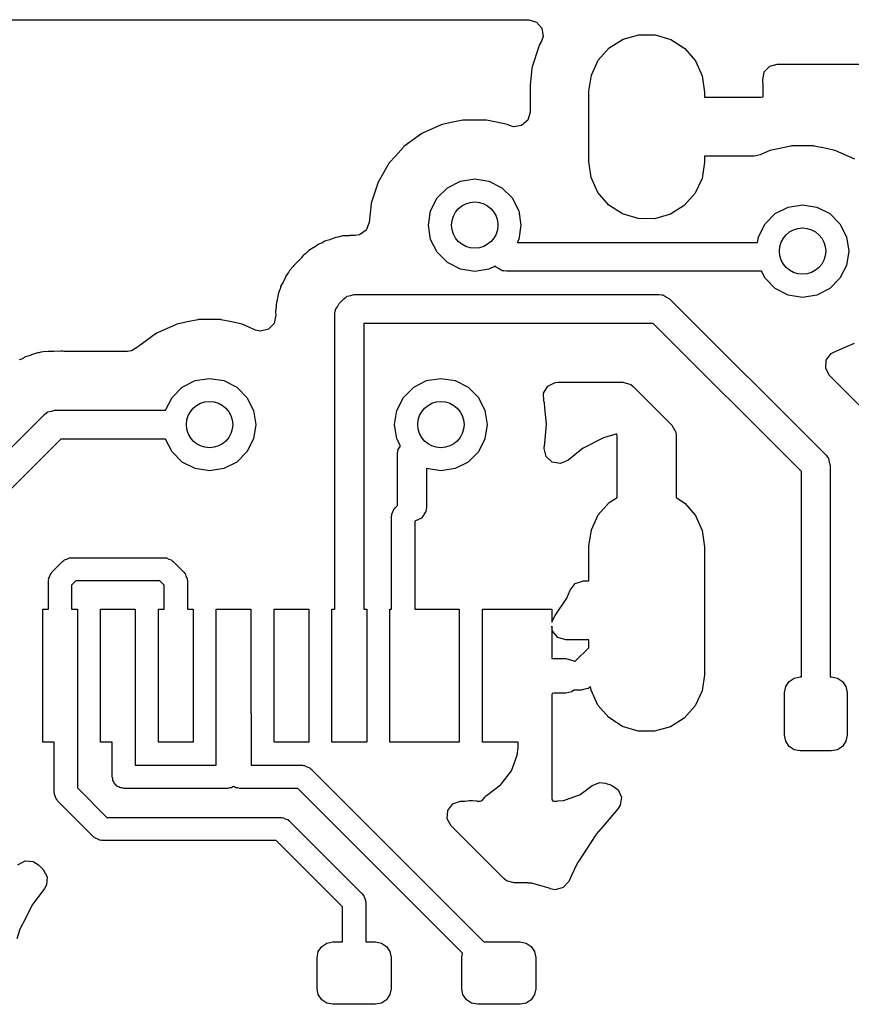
# Model space of a CAD drawing. Extents: x 3.08 to 10.86, y -3.21 to -0.59.
# Tile 11 of 18: x 4.34 to 4.62, y -0.93 to -0.59. Entities that reach past the tile are written whole.
import ezdxf

# ---------------------------------------------------------------- set-up
doc = ezdxf.new("R2010")
doc.units = 0
doc.header["$MEASUREMENT"] = 0
doc.layers.add('BLACK', color=7, linetype='CONTINUOUS')

msp = doc.modelspace()

# ---------------------------------------------------------------- linework, layer by layer
at = {"layer": 'BLACK', "linetype": 'CONTINUOUS'}
for p, q in [((4.24832, -0.590551), (4.50821, -0.590551)), ((4.50821, -0.590551), (4.51089, -0.591339)), ((4.51089, -0.591339), (4.51272, -0.593451)), ((4.51312, -0.596218), (4.51256, -0.597902)), ((4.51272, -0.593451), (4.51312, -0.596218)), ((4.54032, -0.597188), (4.54569, -0.595654)), ((4.54569, -0.595654), (4.55127, -0.595688)), ((4.55127, -0.595688), (4.55661, -0.597288)), ((4.51163, -0.599679), (4.50943, -0.606635)), ((4.51182, -0.599236), (4.51163, -0.599679)), ((4.51256, -0.597902), (4.51182, -0.599236)), ((4.5356, -0.600166), (4.54032, -0.597188)), ((4.55661, -0.597288), (4.5613, -0.600323)), ((4.5319, -0.60435), (4.5356, -0.600166)), ((4.5613, -0.600323), (4.56494, -0.604551)), ((4.52953, -0.609402), (4.5319, -0.60435)), ((4.56494, -0.604551), (4.56725, -0.609632)), ((4.58836, -0.608348), (4.59028, -0.60632)), ((4.59028, -0.60632), (4.59277, -0.605649)), ((4.59277, -0.605649), (4.60281, -0.605649)), ((4.60281, -0.605649), (4.69976, -0.605649)), ((4.50932, -0.607107), (4.50869, -0.612786)), ((4.50943, -0.606635), (4.50932, -0.607107)), ((4.52867, -0.614917), (4.52953, -0.609402)), ((4.56725, -0.609632), (4.56804, -0.615157)), ((4.58784, -0.611094), (4.58836, -0.608348)), ((4.50869, -0.612786), (4.50867, -0.613062)), ((4.50867, -0.613062), (4.50867, -0.622052)), ((4.58803, -0.613078), (4.58784, -0.611094)), ((4.58804, -0.61332), (4.58803, -0.613078)), ((4.52867, -0.615157), (4.52867, -0.614917)), ((4.52867, -0.638779), (4.52867, -0.615157)), ((4.56804, -0.615157), (4.56804, -0.616968)), ((4.58798, -0.616737), (4.58804, -0.616435)), ((4.58804, -0.616435), (4.58804, -0.61332)), ((4.56804, -0.616968), (4.58733, -0.616968)), ((4.58733, -0.616968), (4.58793, -0.616792)), ((4.58793, -0.616792), (4.58798, -0.616737)), ((4.50867, -0.622052), (4.50788, -0.624734)), ((4.47848, -0.626354), (4.47208, -0.629201)), ((4.47871, -0.626248), (4.47848, -0.626354)), ((4.47848, -0.626354), (4.47848, -0.626354)), ((4.48239, -0.625467), (4.47871, -0.626248)), ((4.48581, -0.624739), (4.48239, -0.625467)), ((4.48607, -0.624685), (4.48581, -0.624739)), ((4.48581, -0.624739), (4.48581, -0.624739)), ((4.49359, -0.624685), (4.48607, -0.624685)), ((4.49384, -0.624739), (4.49359, -0.624685)), ((4.49726, -0.625467), (4.49384, -0.624739)), ((4.49384, -0.624739), (4.49384, -0.624739)), ((4.50094, -0.626248), (4.49726, -0.625467)), ((4.50118, -0.626354), (4.50094, -0.626248)), ((4.50169, -0.626584), (4.50118, -0.626354)), ((4.50118, -0.626354), (4.50118, -0.626354)), ((4.50788, -0.624734), (4.50577, -0.626564)), ((4.47184, -0.629306), (4.46576, -0.633726)), ((4.47208, -0.629201), (4.47184, -0.629306)), ((4.47208, -0.629201), (4.47208, -0.629201)), ((4.50301, -0.626962), (4.50169, -0.626584)), ((4.50577, -0.626564), (4.50301, -0.626962)), ((4.46559, -0.633919), (4.46284, -0.636968)), ((4.46576, -0.633726), (4.46559, -0.633919)), ((4.46559, -0.633919), (4.46559, -0.633919)), ((4.587, -0.636539), (4.58498, -0.636968)), ((4.59002, -0.635192), (4.587, -0.636539)), ((4.59026, -0.635087), (4.59002, -0.635192)), ((4.59002, -0.635192), (4.59002, -0.635192)), ((4.5919, -0.634738), (4.59026, -0.635087)), ((4.59736, -0.633577), (4.5919, -0.634738)), ((4.59762, -0.633523), (4.59736, -0.633577)), ((4.59736, -0.633577), (4.59736, -0.633577)), ((4.60514, -0.633523), (4.59762, -0.633523)), ((4.60539, -0.633577), (4.60514, -0.633523)), ((4.60881, -0.634305), (4.60539, -0.633577)), ((4.60539, -0.633577), (4.60539, -0.633577)), ((4.61249, -0.635087), (4.60881, -0.634305)), ((4.61273, -0.635192), (4.61249, -0.635087)), ((4.61912, -0.638039), (4.61273, -0.635192)), ((4.61273, -0.635192), (4.61273, -0.635192)), ((4.46073, -0.639313), (4.45697, -0.645825)), ((4.46284, -0.636968), (4.46073, -0.639313)), ((4.52946, -0.644304), (4.52867, -0.638779)), ((4.56804, -0.63902), (4.56718, -0.644535)), ((4.58498, -0.636968), (4.56804, -0.636968)), ((4.56804, -0.636968), (4.56804, -0.638779)), ((4.56804, -0.638779), (4.56804, -0.63902)), ((4.45697, -0.645825), (4.45465, -0.652975)), ((4.48057, -0.647712), (4.48496, -0.645475)), ((4.48496, -0.645475), (4.48983, -0.644705)), ((4.48983, -0.644705), (4.49469, -0.645475)), ((4.49469, -0.645475), (4.49908, -0.647712)), ((4.53177, -0.649385), (4.52946, -0.644304)), ((4.56718, -0.644535), (4.56481, -0.649587)), ((4.47709, -0.651196), (4.48057, -0.647712)), ((4.49908, -0.647712), (4.50257, -0.651196)), ((4.53542, -0.653613), (4.53177, -0.649385)), ((4.56481, -0.649587), (4.56112, -0.65377)), ((4.45462, -0.653234), (4.45396, -0.659572)), ((4.45465, -0.652975), (4.45462, -0.653234)), ((4.45462, -0.653234), (4.45462, -0.653234)), ((4.47485, -0.655586), (4.47709, -0.651196)), ((4.50257, -0.651196), (4.5048, -0.655586)), ((4.47408, -0.660453), (4.47485, -0.655586)), ((4.5048, -0.655586), (4.50558, -0.660453)), ((4.5401, -0.656649), (4.53542, -0.653613)), ((4.54545, -0.658248), (4.5401, -0.656649)), ((4.56112, -0.65377), (4.5564, -0.656748)), ((4.58864, -0.660035), (4.59212, -0.656551)), ((4.59212, -0.656551), (4.59651, -0.654314)), ((4.59651, -0.654314), (4.60138, -0.653543)), ((4.60138, -0.653543), (4.60624, -0.654314)), ((4.60624, -0.654314), (4.61063, -0.656551)), ((4.61063, -0.656551), (4.61412, -0.660035)), ((4.45396, -0.659572), (4.45289, -0.662157)), ((4.55103, -0.658282), (4.54545, -0.658248)), ((4.5564, -0.656748), (4.55103, -0.658282)), ((4.45289, -0.662157), (4.4506, -0.663757)), ((4.47485, -0.665319), (4.47408, -0.660453)), ((4.50558, -0.660453), (4.5048, -0.665319)), ((4.5864, -0.664425), (4.58864, -0.660035)), ((4.61412, -0.660035), (4.61635, -0.664425)), ((4.43736, -0.66669), (4.43671, -0.666947)), ((4.43745, -0.666653), (4.43736, -0.66669)), ((4.43815, -0.666311), (4.43745, -0.666653)), ((4.43857, -0.666064), (4.43815, -0.666311)), ((4.43883, -0.665905), (4.43857, -0.666064)), ((4.43913, -0.665818), (4.43883, -0.665905)), ((4.44051, -0.665419), (4.43913, -0.665818)), ((4.44095, -0.665268), (4.44051, -0.665419)), ((4.44228, -0.664742), (4.44095, -0.665268)), ((4.44257, -0.664627), (4.44228, -0.664742)), ((4.44228, -0.664742), (4.44228, -0.664742)), ((4.44331, -0.664534), (4.44257, -0.664627)), ((4.44336, -0.664527), (4.44331, -0.664534)), ((4.44412, -0.664369), (4.44336, -0.664527)), ((4.44459, -0.664234), (4.44412, -0.664369)), ((4.44489, -0.664147), (4.44459, -0.664234)), ((4.44459, -0.664234), (4.44459, -0.664234)), ((4.44663, -0.664092), (4.44489, -0.664147)), ((4.44709, -0.664055), (4.44663, -0.664092)), ((4.44725, -0.664035), (4.44709, -0.664055)), ((4.44835, -0.664035), (4.44725, -0.664035)), ((4.4485, -0.664033), (4.44835, -0.664035)), ((4.44869, -0.664027), (4.4485, -0.664033)), ((4.44918, -0.664012), (4.44869, -0.664027)), ((4.4506, -0.663757), (4.44918, -0.664012)), ((4.47709, -0.669709), (4.47485, -0.665319)), ((4.5048, -0.665319), (4.50429, -0.666319)), ((4.50429, -0.666319), (4.5861, -0.666319)), ((4.5861, -0.666319), (4.5864, -0.664425)), ((4.61635, -0.664425), (4.61712, -0.669291)), ((4.43285, -0.669676), (4.43226, -0.670182)), ((4.43341, -0.669113), (4.43285, -0.669676)), ((4.43491, -0.668226), (4.43341, -0.669113)), ((4.4353, -0.66797), (4.43491, -0.668226)), ((4.43646, -0.66713), (4.4353, -0.66797)), ((4.43671, -0.666947), (4.43646, -0.66713)), ((4.48057, -0.673193), (4.47709, -0.669709)), ((4.61712, -0.669291), (4.61635, -0.674157)), ((4.42921, -0.673315), (4.42843, -0.674092)), ((4.42932, -0.673203), (4.42921, -0.673315)), ((4.43074, -0.671692), (4.42932, -0.673203)), ((4.43094, -0.671459), (4.43074, -0.671692)), ((4.43141, -0.670891), (4.43094, -0.671459)), ((4.43161, -0.670651), (4.43141, -0.670891)), ((4.43141, -0.670891), (4.43141, -0.670891)), ((4.43226, -0.670182), (4.43161, -0.670651)), ((4.48496, -0.67543), (4.48057, -0.673193)), ((4.42645, -0.676541), (4.42603, -0.677192)), ((4.42669, -0.676116), (4.42645, -0.676541)), ((4.42684, -0.675842), (4.42669, -0.676116)), ((4.42669, -0.676116), (4.42669, -0.676116)), ((4.42803, -0.674573), (4.42684, -0.675842)), ((4.42833, -0.674218), (4.42803, -0.674573)), ((4.42843, -0.674092), (4.42833, -0.674218)), ((4.48983, -0.676201), (4.48496, -0.67543)), ((4.49469, -0.67543), (4.48983, -0.676201)), ((4.49678, -0.674366), (4.49469, -0.67543)), ((4.49714, -0.67472), (4.49678, -0.674366)), ((4.4982, -0.675302), (4.49714, -0.67472)), ((4.49922, -0.675959), (4.4982, -0.675302)), ((4.49947, -0.675996), (4.49922, -0.675959)), ((4.49957, -0.676049), (4.49947, -0.675996)), ((4.49975, -0.676036), (4.49957, -0.676049)), ((4.50062, -0.676162), (4.49975, -0.676036)), ((4.58742, -0.676162), (4.50062, -0.676162)), ((4.58864, -0.678547), (4.58742, -0.676162)), ((4.61635, -0.674157), (4.61412, -0.678547)), ((4.42464, -0.679839), (4.4238, -0.681365)), ((4.42485, -0.67942), (4.42464, -0.679839)), ((4.42541, -0.678108), (4.42485, -0.67942)), ((4.42554, -0.677822), (4.42541, -0.678108)), ((4.42541, -0.678108), (4.42541, -0.678108)), ((4.42603, -0.677192), (4.42554, -0.677822)), ((4.59212, -0.682031), (4.58864, -0.678547)), ((4.61412, -0.678547), (4.61063, -0.682031)), ((4.42335, -0.682873), (4.42304, -0.683605)), ((4.4236, -0.682137), (4.42335, -0.682873)), ((4.42373, -0.681667), (4.4236, -0.682137)), ((4.4238, -0.681365), (4.42373, -0.681667)), ((4.42373, -0.681667), (4.42373, -0.681667)), ((4.59651, -0.684268), (4.59212, -0.682031)), ((4.61063, -0.682031), (4.60624, -0.684268)), ((4.42267, -0.685782), (4.42224, -0.687468)), ((4.42276, -0.685325), (4.42267, -0.685782)), ((4.42299, -0.683914), (4.42276, -0.685325)), ((4.42304, -0.683605), (4.42299, -0.683913)), ((4.42299, -0.683913), (4.42299, -0.683914)), ((4.4437, -0.687139), (4.44534, -0.685496)), ((4.44534, -0.685496), (4.44604, -0.684972)), ((4.44604, -0.684972), (4.44616, -0.684835)), ((4.44616, -0.684835), (4.44627, -0.684804)), ((4.44627, -0.684804), (4.44647, -0.684651)), ((4.44647, -0.684651), (4.44766, -0.684396)), ((4.44766, -0.684396), (4.44882, -0.684055)), ((4.44882, -0.684055), (4.55265, -0.684055)), ((4.55265, -0.684055), (4.55351, -0.684181)), ((4.55351, -0.684181), (4.5537, -0.684168)), ((4.5537, -0.684168), (4.55379, -0.684221)), ((4.55379, -0.684221), (4.55405, -0.684258)), ((4.55405, -0.684258), (4.55506, -0.684915)), ((4.55506, -0.684915), (4.55613, -0.685497)), ((4.55613, -0.685497), (4.60939, -0.738755)), ((4.60138, -0.685039), (4.59651, -0.684268)), ((4.60624, -0.684268), (4.60138, -0.685039)), ((4.42217, -0.689041), (4.42205, -0.689829)), ((4.42205, -0.689829), (4.42208, -0.69014)), ((4.42208, -0.69014), (4.42208, -0.69014)), ((4.42208, -0.69014), (4.42217, -0.691146)), ((4.42224, -0.688265), (4.42217, -0.689041)), ((4.42224, -0.687468), (4.42224, -0.688265)), ((4.44226, -0.690619), (4.44238, -0.689751)), ((4.44237, -0.68957), (4.44242, -0.689473)), ((4.44238, -0.689751), (4.44237, -0.68957)), ((4.44242, -0.689473), (4.44246, -0.689221)), ((4.44246, -0.689221), (4.44312, -0.688203)), ((4.44312, -0.688203), (4.4437, -0.687139)), ((4.39217, -0.69336), (4.38849, -0.694142)), ((4.39559, -0.692633), (4.39217, -0.69336)), ((4.39585, -0.692579), (4.39559, -0.692633)), ((4.39559, -0.692633), (4.39559, -0.692633)), ((4.40337, -0.692579), (4.39585, -0.692579)), ((4.40362, -0.692633), (4.40337, -0.692579)), ((4.40704, -0.69336), (4.40362, -0.692633)), ((4.40362, -0.692633), (4.40362, -0.692633)), ((4.41072, -0.694142), (4.40704, -0.69336)), ((4.42217, -0.691146), (4.42164, -0.69389)), ((4.44226, -0.791141), (4.44226, -0.690619)), ((4.38826, -0.694248), (4.38186, -0.697094)), ((4.38849, -0.694142), (4.38826, -0.694248)), ((4.38826, -0.694248), (4.38826, -0.694248)), ((4.41522, -0.696145), (4.41072, -0.694142)), ((4.41699, -0.696568), (4.41522, -0.696145)), ((4.41971, -0.695911), (4.41699, -0.696568)), ((4.42164, -0.69389), (4.41971, -0.695911)), ((4.55061, -0.693898), (4.4521, -0.693898)), ((4.4521, -0.693898), (4.4521, -0.791141)), ((4.60098, -0.744273), (4.55061, -0.693898)), ((4.38162, -0.6972), (4.37554, -0.701619)), ((4.38186, -0.697094), (4.38162, -0.6972)), ((4.38186, -0.697094), (4.38186, -0.697094)), ((4.34302, -0.703517), (4.34233, -0.703715)), ((4.34476, -0.703462), (4.34302, -0.703517)), ((4.34522, -0.703425), (4.34476, -0.703462)), ((4.34523, -0.703425), (4.34522, -0.703425)), ((4.34522, -0.703425), (4.34522, -0.703425)), ((4.34538, -0.703406), (4.34523, -0.703425)), ((4.34523, -0.703425), (4.34523, -0.703425)), ((4.34648, -0.703406), (4.34538, -0.703406)), ((4.34664, -0.703403), (4.34648, -0.703406)), ((4.349, -0.703329), (4.34664, -0.703403)), ((4.34932, -0.703319), (4.349, -0.703329)), ((4.34961, -0.703385), (4.34932, -0.703319)), ((4.35005, -0.703406), (4.34961, -0.703385)), ((4.37172, -0.703406), (4.35005, -0.703406)), ((4.37303, -0.70323), (4.37172, -0.703406)), ((4.37513, -0.701937), (4.37303, -0.70323)), ((4.37517, -0.701987), (4.37513, -0.701937)), ((4.37537, -0.701812), (4.37517, -0.701987)), ((4.37554, -0.701619), (4.37537, -0.701812)), ((4.61114, -0.704184), (4.61245, -0.703503)), ((4.61245, -0.703503), (4.61249, -0.703496)), ((4.61249, -0.703496), (4.61905, -0.700576)), ((4.33513, -0.706202), (4.33484, -0.706317)), ((4.33558, -0.706023), (4.33513, -0.706202)), ((4.33513, -0.706202), (4.33513, -0.706202)), ((4.33628, -0.705681), (4.33558, -0.706023)), ((4.3367, -0.705434), (4.33628, -0.705681)), ((4.33697, -0.705275), (4.3367, -0.705434)), ((4.3367, -0.705434), (4.3367, -0.705434)), ((4.33864, -0.704789), (4.33697, -0.705275)), ((4.33908, -0.704638), (4.33864, -0.704789)), ((4.34041, -0.704112), (4.33908, -0.704638)), ((4.3407, -0.703997), (4.34041, -0.704112)), ((4.34041, -0.704112), (4.34041, -0.704112)), ((4.34121, -0.703932), (4.3407, -0.703997)), ((4.34149, -0.703897), (4.34121, -0.703932)), ((4.34225, -0.703739), (4.34149, -0.703897)), ((4.34233, -0.703715), (4.34225, -0.703739)), ((4.60927, -0.70921), (4.60947, -0.706422)), ((4.60947, -0.706422), (4.61114, -0.704184)), ((4.61061, -0.711663), (4.60927, -0.70921)), ((4.39035, -0.715606), (4.39474, -0.713369)), ((4.39474, -0.713369), (4.39961, -0.712598)), ((4.39961, -0.712598), (4.40447, -0.713369)), ((4.40447, -0.713369), (4.40886, -0.715606)), ((4.46909, -0.715606), (4.47348, -0.713369)), ((4.47348, -0.713369), (4.47835, -0.712598)), ((4.47835, -0.712598), (4.48321, -0.713369)), ((4.48321, -0.713369), (4.4876, -0.715606)), ((4.62254, -0.723601), (4.61061, -0.711663)), ((4.38687, -0.71909), (4.39035, -0.715606)), ((4.40886, -0.715606), (4.41235, -0.71909)), ((4.46561, -0.71909), (4.46909, -0.715606)), ((4.4876, -0.715606), (4.49109, -0.71909)), ((4.5133, -0.717617), (4.51474, -0.715223)), ((4.51474, -0.715223), (4.51725, -0.71399)), ((4.51725, -0.71399), (4.51809, -0.713917)), ((4.51809, -0.713917), (4.54026, -0.713917)), ((4.54026, -0.713917), (4.54294, -0.714705)), ((4.54294, -0.714705), (4.54377, -0.71537)), ((4.54377, -0.71537), (4.5569, -0.728505)), ((4.38466, -0.723425), (4.38687, -0.71909)), ((4.41235, -0.71909), (4.41458, -0.72348)), ((4.46337, -0.72348), (4.46561, -0.71909)), ((4.49109, -0.71909), (4.49332, -0.72348)), ((4.51338, -0.720411), (4.5133, -0.717617)), ((4.34579, -0.723766), (4.34695, -0.723425)), ((4.34695, -0.723425), (4.38466, -0.723425)), ((4.41458, -0.72348), (4.41535, -0.728346)), ((4.4626, -0.728346), (4.46337, -0.72348)), ((4.49332, -0.72348), (4.49409, -0.728346)), ((4.51344, -0.720622), (4.51338, -0.720411)), ((4.51353, -0.720869), (4.51344, -0.720622)), ((4.51344, -0.720622), (4.51344, -0.720622)), ((4.51355, -0.721127), (4.51353, -0.720869)), ((4.51369, -0.722465), (4.51355, -0.721127)), ((4.51355, -0.721127), (4.51355, -0.721127)), ((4.51431, -0.728346), (4.51369, -0.722465)), ((4.2772, -0.791141), (4.34347, -0.724867)), ((4.34347, -0.724867), (4.34417, -0.724342)), ((4.34417, -0.724342), (4.34429, -0.724205)), ((4.34429, -0.724205), (4.3444, -0.724174)), ((4.3444, -0.724174), (4.3446, -0.724022)), ((4.3446, -0.724022), (4.34579, -0.723766)), ((4.41535, -0.728346), (4.41458, -0.733213)), ((4.46337, -0.733213), (4.4626, -0.728346)), ((4.49409, -0.728346), (4.49332, -0.733213)), ((4.51353, -0.735824), (4.51431, -0.728346)), ((4.5569, -0.728505), (4.55824, -0.730959)), ((4.34899, -0.733268), (4.29112, -0.791141)), ((4.38466, -0.733268), (4.34899, -0.733268)), ((4.38687, -0.737603), (4.38466, -0.733268)), ((4.41458, -0.733213), (4.41235, -0.737603)), ((4.46456, -0.735554), (4.46337, -0.733213)), ((4.49332, -0.733213), (4.49109, -0.737603)), ((4.5332, -0.733021), (4.52674, -0.736402)), ((4.53365, -0.73284), (4.5332, -0.733021)), ((4.53789, -0.731591), (4.53365, -0.73284)), ((4.5382, -0.731635), (4.53789, -0.731591)), ((4.53836, -0.732168), (4.5382, -0.731635)), ((4.53836, -0.75315), (4.53836, -0.732168)), ((4.55824, -0.730959), (4.55836, -0.732013)), ((4.55836, -0.732013), (4.55836, -0.753142)), ((4.4637, -0.737141), (4.46375, -0.737043)), ((4.46375, -0.737043), (4.46379, -0.736791)), ((4.46379, -0.736791), (4.46444, -0.735773)), ((4.46444, -0.735773), (4.46456, -0.735554)), ((4.51343, -0.736509), (4.5135, -0.73589)), ((4.51412, -0.739218), (4.51343, -0.736509)), ((4.5135, -0.73589), (4.51353, -0.735824)), ((4.52633, -0.736666), (4.52149, -0.740558)), ((4.52674, -0.736402), (4.52633, -0.736666)), ((4.39035, -0.741087), (4.38687, -0.737603)), ((4.41235, -0.737603), (4.40886, -0.741087)), ((4.46358, -0.738189), (4.46371, -0.737322)), ((4.46358, -0.75581), (4.46358, -0.738189)), ((4.46371, -0.737322), (4.4637, -0.737141)), ((4.49109, -0.737603), (4.4876, -0.741087)), ((4.51616, -0.741125), (4.51412, -0.739218)), ((4.60939, -0.738755), (4.60991, -0.739457)), ((4.60991, -0.739457), (4.61005, -0.739576)), ((4.61005, -0.739576), (4.61008, -0.739682)), ((4.61008, -0.739682), (4.61023, -0.739886)), ((4.61023, -0.739886), (4.61049, -0.741071)), ((4.39474, -0.743324), (4.39035, -0.741087)), ((4.39961, -0.744094), (4.39474, -0.743324)), ((4.40447, -0.743324), (4.39961, -0.744094)), ((4.40886, -0.741087), (4.40447, -0.743324)), ((4.47348, -0.743324), (4.47343, -0.743296)), ((4.47343, -0.743296), (4.47343, -0.756457)), ((4.47835, -0.744094), (4.47348, -0.743324)), ((4.48321, -0.743324), (4.47835, -0.744094)), ((4.4876, -0.741087), (4.48321, -0.743324)), ((4.51891, -0.741624), (4.51616, -0.741125)), ((4.52149, -0.740558), (4.51891, -0.741624)), ((4.61049, -0.741071), (4.61083, -0.742235)), ((4.61083, -0.742235), (4.61083, -0.814173)), ((4.60098, -0.814173), (4.60098, -0.744273)), ((4.5356, -0.754891), (4.53836, -0.75315)), ((4.55836, -0.753142), (4.5613, -0.755048)), ((4.46203, -0.758021), (4.46232, -0.757144)), ((4.46232, -0.757144), (4.46257, -0.756957)), ((4.46257, -0.756957), (4.46272, -0.756674)), ((4.46272, -0.756674), (4.46358, -0.75581)), ((4.47343, -0.756457), (4.47322, -0.757854)), ((4.5319, -0.759074), (4.5356, -0.754891)), ((4.5613, -0.755048), (4.56494, -0.759276)), ((4.46157, -0.759458), (4.46166, -0.759156)), ((4.46157, -0.791141), (4.46157, -0.759458)), ((4.46161, -0.758842), (4.46203, -0.758021)), ((4.46166, -0.759156), (4.46161, -0.758842)), ((4.47172, -0.760182), (4.46944, -0.761219)), ((4.47322, -0.757854), (4.47172, -0.760182)), ((4.52953, -0.764126), (4.5319, -0.759074)), ((4.56494, -0.759276), (4.56725, -0.764357)), ((4.46944, -0.761219), (4.46944, -0.791141)), ((4.52867, -0.769641), (4.52953, -0.764126)), ((4.56725, -0.764357), (4.56804, -0.769882)), ((4.52867, -0.769882), (4.52867, -0.769641)), ((4.52867, -0.781535), (4.52867, -0.769882)), ((4.56804, -0.769882), (4.56804, -0.813189)), ((4.35109, -0.774089), (4.35191, -0.773671)), ((4.35191, -0.773671), (4.35223, -0.77372)), ((4.35223, -0.77372), (4.35253, -0.773622)), ((4.35253, -0.773622), (4.38434, -0.773622)), ((4.38434, -0.773622), (4.38465, -0.77372)), ((4.38465, -0.77372), (4.38496, -0.773671)), ((4.38496, -0.773671), (4.38578, -0.774089)), ((4.34597, -0.778554), (4.34975, -0.774775)), ((4.34975, -0.774775), (4.35003, -0.774631)), ((4.35003, -0.774631), (4.35022, -0.774374)), ((4.35022, -0.774374), (4.35109, -0.774089)), ((4.38578, -0.774089), (4.38666, -0.774374)), ((4.38666, -0.774374), (4.38684, -0.774631)), ((4.38684, -0.774631), (4.38713, -0.774775)), ((4.38713, -0.774775), (4.39091, -0.778554)), ((4.34486, -0.780722), (4.34528, -0.7799)), ((4.34528, -0.7799), (4.34557, -0.779023)), ((4.34557, -0.779023), (4.34582, -0.778837)), ((4.34582, -0.778837), (4.34597, -0.778554)), ((4.39091, -0.778554), (4.39105, -0.778837)), ((4.39105, -0.778837), (4.39131, -0.779023)), ((4.39131, -0.779023), (4.39159, -0.7799)), ((4.39159, -0.7799), (4.39201, -0.780722)), ((4.34481, -0.781337), (4.34491, -0.781035)), ((4.34481, -0.791141), (4.34481, -0.781337)), ((4.34491, -0.781035), (4.34486, -0.780722)), ((4.35416, -0.781496), (4.35269, -0.782968)), ((4.35269, -0.782968), (4.35269, -0.791141)), ((4.38271, -0.781496), (4.35416, -0.781496)), ((4.38418, -0.782968), (4.38271, -0.781496)), ((4.38418, -0.791141), (4.38418, -0.782968)), ((4.39201, -0.780722), (4.39196, -0.781035)), ((4.39196, -0.781035), (4.39206, -0.781337)), ((4.39206, -0.781337), (4.39206, -0.791141)), ((4.52228, -0.784653), (4.52401, -0.782456)), ((4.52401, -0.782456), (4.52689, -0.781535)), ((4.52689, -0.781535), (4.52867, -0.781535)), ((4.5212, -0.787347), (4.52228, -0.784653)), ((4.5172, -0.793244), (4.5212, -0.787347)), ((4.34285, -0.836417), (4.34285, -0.791141)), ((4.34285, -0.791141), (4.34481, -0.791141)), ((4.35269, -0.791141), (4.35466, -0.791141)), ((4.35466, -0.791141), (4.35466, -0.815747)), ((4.36253, -0.836417), (4.36253, -0.791141)), ((4.36253, -0.791141), (4.37434, -0.791141)), ((4.37434, -0.791141), (4.37434, -0.81372)), ((4.38222, -0.836417), (4.38222, -0.791141)), ((4.38222, -0.791141), (4.38418, -0.791141)), ((4.39206, -0.791141), (4.39403, -0.791141)), ((4.39403, -0.791141), (4.39403, -0.836417)), ((4.4019, -0.822688), (4.4019, -0.791141)), ((4.4019, -0.791141), (4.41371, -0.791141)), ((4.41371, -0.791141), (4.41371, -0.826664)), ((4.42159, -0.836417), (4.42159, -0.791141)), ((4.42159, -0.791141), (4.4334, -0.791141)), ((4.4334, -0.791141), (4.4334, -0.836417)), ((4.44127, -0.836417), (4.44127, -0.791141)), ((4.44127, -0.791141), (4.44226, -0.791141)), ((4.4521, -0.791141), (4.45308, -0.791141)), ((4.45308, -0.791141), (4.45308, -0.836417)), ((4.46096, -0.836417), (4.46096, -0.791141)), ((4.46096, -0.791141), (4.46157, -0.791141)), ((4.46944, -0.791141), (4.48458, -0.791141)), ((4.48458, -0.791141), (4.48458, -0.836417)), ((4.49245, -0.836417), (4.49245, -0.791141)), ((4.49245, -0.791141), (4.51607, -0.791141)), ((4.51607, -0.791141), (4.51607, -0.795541)), ((4.51607, -0.795541), (4.51705, -0.793383)), ((4.51705, -0.793383), (4.5172, -0.793244)), ((4.51632, -0.798635), (4.51607, -0.796896)), ((4.51607, -0.796896), (4.51607, -0.807874)), ((4.51815, -0.800748), (4.51632, -0.798635)), ((4.52084, -0.801535), (4.51815, -0.800748)), ((4.52867, -0.801535), (4.52084, -0.801535)), ((4.52867, -0.80426), (4.52867, -0.801535)), ((4.52407, -0.808858), (4.52867, -0.80426)), ((4.51607, -0.807874), (4.52088, -0.807874)), ((4.52088, -0.807874), (4.52356, -0.808661)), ((4.52356, -0.808661), (4.52373, -0.808858)), ((4.52373, -0.808858), (4.52407, -0.808858)), ((4.37434, -0.81372), (4.37436, -0.813779)), ((4.37436, -0.813779), (4.37436, -0.844272)), ((4.56804, -0.813429), (4.56718, -0.818944)), ((4.56804, -0.813189), (4.56804, -0.813429)), ((4.35466, -0.815747), (4.35466, -0.815748)), ((4.35466, -0.815748), (4.35466, -0.851929)), ((4.52929, -0.817487), (4.52889, -0.817783)), ((4.52946, -0.818714), (4.52929, -0.817487)), ((4.59528, -0.819488), (4.59568, -0.817454)), ((4.59568, -0.817454), (4.59683, -0.81573)), ((4.59683, -0.81573), (4.59856, -0.814578)), ((4.59856, -0.814578), (4.60059, -0.814173)), ((4.60059, -0.814173), (4.60098, -0.814173)), ((4.61083, -0.814173), (4.61122, -0.814173)), ((4.61122, -0.814173), (4.61325, -0.814578)), ((4.61325, -0.814578), (4.61498, -0.81573)), ((4.61498, -0.81573), (4.61613, -0.817454)), ((4.61613, -0.817454), (4.61654, -0.819488)), ((4.51614, -0.819916), (4.51607, -0.820218)), ((4.51607, -0.820218), (4.51607, -0.855704)), ((4.51619, -0.819861), (4.51614, -0.819916)), ((4.51679, -0.819685), (4.51619, -0.819861)), ((4.52088, -0.819685), (4.51679, -0.819685)), ((4.52294, -0.819236), (4.52088, -0.819685)), ((4.52356, -0.8187), (4.52294, -0.819236)), ((4.52611, -0.8187), (4.52356, -0.8187)), ((4.52728, -0.818359), (4.52611, -0.8187)), ((4.52846, -0.818104), (4.52728, -0.818359)), ((4.52867, -0.817952), (4.52846, -0.818104)), ((4.52877, -0.817921), (4.52867, -0.817952)), ((4.52889, -0.817783), (4.52877, -0.817921)), ((4.53177, -0.823794), (4.52946, -0.818714)), ((4.56718, -0.818944), (4.56481, -0.823996)), ((4.59528, -0.834055), (4.59528, -0.819488)), ((4.61654, -0.819488), (4.61654, -0.834055)), ((4.40188, -0.822748), (4.4019, -0.822688)), ((4.40188, -0.844272), (4.40188, -0.822748)), ((4.53542, -0.828023), (4.53177, -0.823794)), ((4.56481, -0.823996), (4.56112, -0.82818)), ((4.41371, -0.826664), (4.41373, -0.826723)), ((4.41373, -0.826723), (4.41373, -0.844272)), ((4.5401, -0.831058), (4.53542, -0.828023)), ((4.56112, -0.82818), (4.5564, -0.831158)), ((4.54545, -0.832657), (4.5401, -0.831058)), ((4.55103, -0.832692), (4.54545, -0.832657)), ((4.5564, -0.831158), (4.55103, -0.832692)), ((4.59568, -0.836089), (4.59528, -0.834055)), ((4.61654, -0.834055), (4.61613, -0.836089)), ((4.34678, -0.836417), (4.34285, -0.836417)), ((4.34678, -0.853559), (4.34678, -0.836417)), ((4.36649, -0.836417), (4.36253, -0.836417)), ((4.36649, -0.848209), (4.36649, -0.836417)), ((4.39403, -0.836417), (4.38222, -0.836417)), ((4.4334, -0.836417), (4.42159, -0.836417)), ((4.45308, -0.836417), (4.44127, -0.836417)), ((4.48458, -0.836417), (4.46096, -0.836417)), ((4.5046, -0.836417), (4.49245, -0.836417)), ((4.5046, -0.838312), (4.5046, -0.836417)), ((4.59683, -0.837813), (4.59568, -0.836089)), ((4.61613, -0.836089), (4.61498, -0.837813)), ((4.50232, -0.84613), (4.50433, -0.84076)), ((4.50433, -0.84076), (4.5046, -0.838312)), ((4.59856, -0.838966), (4.59683, -0.837813)), ((4.60059, -0.83937), (4.59856, -0.838966)), ((4.61122, -0.83937), (4.60059, -0.83937)), ((4.61325, -0.838966), (4.61122, -0.83937)), ((4.61498, -0.837813), (4.61325, -0.838966)), ((4.37436, -0.844272), (4.40188, -0.844272)), ((4.41373, -0.844272), (4.43128, -0.844272)), ((4.43128, -0.844272), (4.43158, -0.84437)), ((4.43158, -0.84437), (4.4319, -0.84432)), ((4.4319, -0.84432), (4.43272, -0.844739)), ((4.43272, -0.844739), (4.43359, -0.845024)), ((4.43359, -0.845024), (4.43378, -0.845281)), ((4.43378, -0.845281), (4.43406, -0.845425)), ((4.43406, -0.845425), (4.49297, -0.904331)), ((4.49888, -0.850719), (4.50232, -0.84613)), ((4.36668, -0.848802), (4.36649, -0.848209)), ((4.36668, -0.849425), (4.36668, -0.848802)), ((4.36705, -0.84993), (4.36668, -0.849425)), ((4.36724, -0.850523), (4.36705, -0.84993)), ((4.36774, -0.850889), (4.36724, -0.850523)), ((4.36811, -0.851394), (4.36774, -0.850889)), ((4.49429, -0.854158), (4.4986, -0.85093)), ((4.4986, -0.85093), (4.49888, -0.850719)), ((4.52979, -0.851131), (4.53241, -0.850153)), ((4.53241, -0.850153), (4.53423, -0.850362)), ((4.53423, -0.850362), (4.53634, -0.851013)), ((4.34688, -0.853861), (4.34678, -0.853559)), ((4.34683, -0.854175), (4.34688, -0.853861)), ((4.34725, -0.854997), (4.34683, -0.854175)), ((4.35466, -0.851929), (4.36472, -0.861988)), ((4.3687, -0.851587), (4.36811, -0.851394)), ((4.36921, -0.851953), (4.3687, -0.851587)), ((4.36983, -0.851953), (4.36921, -0.851953)), ((4.37042, -0.852146), (4.36983, -0.851953)), ((4.40582, -0.852146), (4.37042, -0.852146)), ((4.40641, -0.851953), (4.40582, -0.852146)), ((4.40704, -0.851953), (4.40641, -0.851953)), ((4.40754, -0.851587), (4.40704, -0.851953)), ((4.40781, -0.8515), (4.40754, -0.851587)), ((4.40807, -0.851587), (4.40781, -0.8515)), ((4.40858, -0.851953), (4.40807, -0.851587)), ((4.4092, -0.851953), (4.40858, -0.851953)), ((4.40979, -0.852146), (4.4092, -0.851953)), ((4.42965, -0.852146), (4.40979, -0.852146)), ((4.48572, -0.908215), (4.42965, -0.852146)), ((4.4935, -0.85476), (4.4943, -0.854165)), ((4.4943, -0.854165), (4.49429, -0.854158)), ((4.5207, -0.856042), (4.52545, -0.854264)), ((4.52545, -0.854264), (4.52606, -0.853928)), ((4.52606, -0.853928), (4.52979, -0.851131)), ((4.53634, -0.851013), (4.53867, -0.852559)), ((4.53867, -0.852559), (4.53979, -0.855118)), ((4.34753, -0.855873), (4.34725, -0.854997)), ((4.34779, -0.85606), (4.34753, -0.855873)), ((4.34794, -0.856343), (4.34779, -0.85606)), ((4.3603, -0.868709), (4.34794, -0.856343)), ((4.48072, -0.859664), (4.48239, -0.857426)), ((4.48239, -0.857426), (4.48501, -0.856449)), ((4.48501, -0.856449), (4.48536, -0.856437)), ((4.48536, -0.856437), (4.48647, -0.856437)), ((4.48647, -0.856437), (4.48807, -0.856263)), ((4.48807, -0.856263), (4.48914, -0.856263)), ((4.48914, -0.856263), (4.49043, -0.856402)), ((4.49043, -0.856402), (4.49069, -0.856417)), ((4.49069, -0.856417), (4.49174, -0.856417)), ((4.49174, -0.856417), (4.49234, -0.856241)), ((4.49234, -0.856241), (4.49322, -0.855229)), ((4.49322, -0.855229), (4.49324, -0.855247)), ((4.49324, -0.855247), (4.4935, -0.85476)), ((4.51607, -0.855704), (4.51625, -0.856304)), ((4.51625, -0.856304), (4.5163, -0.856351)), ((4.5163, -0.856351), (4.51661, -0.856417)), ((4.51661, -0.856417), (4.51783, -0.856417)), ((4.51783, -0.856417), (4.5181, -0.856402)), ((4.5181, -0.856402), (4.5201, -0.856185)), ((4.5201, -0.856185), (4.5207, -0.856042)), ((4.53979, -0.855118), (4.53936, -0.857878)), ((4.48052, -0.862452), (4.48072, -0.859664)), ((4.53864, -0.85898), (4.53351, -0.864971)), ((4.53936, -0.857878), (4.53864, -0.85898)), ((4.36472, -0.861988), (4.42394, -0.861988)), ((4.42394, -0.861988), (4.42424, -0.862086)), ((4.42424, -0.862086), (4.42456, -0.862036)), ((4.42456, -0.862036), (4.42538, -0.862455)), ((4.42538, -0.862455), (4.42625, -0.86274)), ((4.42625, -0.86274), (4.42644, -0.862997)), ((4.42644, -0.862997), (4.42672, -0.863141)), ((4.42672, -0.863141), (4.4516, -0.888019)), ((4.48186, -0.864905), (4.48052, -0.862452)), ((4.49981, -0.882858), (4.48186, -0.864905)), ((4.53114, -0.867731), (4.53105, -0.867869)), ((4.53351, -0.864971), (4.53114, -0.867731)), ((4.36058, -0.868853), (4.3603, -0.868709)), ((4.36077, -0.86911), (4.36058, -0.868853)), ((4.36165, -0.869395), (4.36077, -0.86911)), ((4.36247, -0.869814), (4.36165, -0.869395)), ((4.36278, -0.869764), (4.36247, -0.869814)), ((4.36309, -0.869862), (4.36278, -0.869764)), ((4.42231, -0.869862), (4.36309, -0.869862)), ((4.44488, -0.892434), (4.42231, -0.869862)), ((4.53105, -0.86787), (4.5249, -0.877344)), ((4.53105, -0.867869), (4.53105, -0.86787)), ((4.3344, -0.878131), (4.33685, -0.876791)), ((4.33685, -0.876791), (4.33964, -0.876991)), ((4.33964, -0.876991), (4.34141, -0.878131)), ((4.52474, -0.877631), (4.52277, -0.881768)), ((4.52481, -0.877482), (4.52474, -0.877631)), ((4.52474, -0.877631), (4.52474, -0.877631)), ((4.5249, -0.877344), (4.52481, -0.877482)), ((4.34141, -0.878131), (4.34301, -0.879731)), ((4.34301, -0.879731), (4.34435, -0.882184)), ((4.34435, -0.882184), (4.34415, -0.884972)), ((4.50063, -0.883524), (4.49981, -0.882858)), ((4.50332, -0.884311), (4.50063, -0.883524)), ((4.50787, -0.884311), (4.50332, -0.884311)), ((4.50797, -0.884319), (4.50787, -0.884311)), ((4.50906, -0.884404), (4.50797, -0.884319)), ((4.50797, -0.884319), (4.50797, -0.884319)), ((4.50931, -0.884424), (4.50906, -0.884404)), ((4.50906, -0.884404), (4.50906, -0.884404)), ((4.51044, -0.884752), (4.50931, -0.884424)), ((4.52181, -0.883787), (4.51995, -0.885872)), ((4.52193, -0.883544), (4.52181, -0.883787)), ((4.52277, -0.881768), (4.52193, -0.883544)), ((4.34348, -0.886199), (4.33919, -0.891971)), ((4.34415, -0.884972), (4.34348, -0.886199)), ((4.51516, -0.886123), (4.51044, -0.884752)), ((4.51546, -0.88621), (4.51516, -0.886123)), ((4.51516, -0.886123), (4.51516, -0.886123)), ((4.51552, -0.886245), (4.51546, -0.88621)), ((4.51726, -0.886619), (4.51552, -0.886245)), ((4.51995, -0.885872), (4.51726, -0.886619)), ((4.4516, -0.888019), (4.45175, -0.888302)), ((4.45175, -0.888302), (4.452, -0.888489)), ((4.452, -0.888489), (4.45229, -0.889366)), ((4.45229, -0.889366), (4.45271, -0.890187)), ((4.45271, -0.890187), (4.45266, -0.890501)), ((4.45266, -0.890501), (4.45276, -0.890803)), ((4.45276, -0.890803), (4.45276, -0.904331)), ((4.33909, -0.892158), (4.33694, -0.896392)), ((4.33919, -0.891971), (4.33909, -0.892158)), ((4.44488, -0.904331), (4.44488, -0.892434)), ((4.33694, -0.896392), (4.33507, -0.900067)), ((4.33507, -0.900067), (4.33405, -0.903365)), ((4.4395, -0.904735), (4.44154, -0.904331)), ((4.44154, -0.904331), (4.44488, -0.904331)), ((4.45276, -0.904331), (4.4561, -0.904331)), ((4.4561, -0.904331), (4.45814, -0.904735)), ((4.49297, -0.904331), (4.50531, -0.904331)), ((4.50531, -0.904331), (4.50735, -0.904735)), ((4.43622, -0.909646), (4.43663, -0.907612)), ((4.43663, -0.907612), (4.43778, -0.905887)), ((4.43778, -0.905887), (4.4395, -0.904735)), ((4.45814, -0.904735), (4.45986, -0.905887)), ((4.45986, -0.905887), (4.46101, -0.907612)), ((4.46101, -0.907612), (4.46142, -0.909646)), ((4.50735, -0.904735), (4.50907, -0.905887)), ((4.50907, -0.905887), (4.51023, -0.907612)), ((4.51023, -0.907612), (4.51063, -0.909646)), ((4.43622, -0.920276), (4.43622, -0.909646)), ((4.46142, -0.909646), (4.46142, -0.920276)), ((4.48543, -0.909646), (4.48572, -0.908215)), ((4.48543, -0.920276), (4.48543, -0.909646)), ((4.51063, -0.909646), (4.51063, -0.920276)), ((4.43663, -0.92231), (4.43622, -0.920276)), ((4.46142, -0.920276), (4.46101, -0.92231)), ((4.48584, -0.92231), (4.48543, -0.920276)), ((4.51063, -0.920276), (4.51023, -0.92231)), ((4.43778, -0.924034), (4.43663, -0.92231)), ((4.4395, -0.925186), (4.43778, -0.924034)), ((4.45986, -0.924034), (4.45814, -0.925186)), ((4.46101, -0.92231), (4.45986, -0.924034)), ((4.48699, -0.924034), (4.48584, -0.92231)), ((4.48871, -0.925186), (4.48699, -0.924034)), ((4.50907, -0.924034), (4.50735, -0.925186)), ((4.51023, -0.92231), (4.50907, -0.924034)), ((4.44154, -0.925591), (4.4395, -0.925186)), ((4.4561, -0.925591), (4.44154, -0.925591)), ((4.45814, -0.925186), (4.4561, -0.925591)), ((4.49075, -0.925591), (4.48871, -0.925186)), ((4.50531, -0.925591), (4.49075, -0.925591)), ((4.50735, -0.925186), (4.50531, -0.925591))]:
    msp.add_line(p, q, dxfattribs=at)
at = {"layer": 'BLACK'}
for centre in [(4.48983, -0.660453), (4.60138, -0.669291), (4.39961, -0.728346), (4.47835, -0.728346)]:
    msp.add_circle(centre, 0.007874, dxfattribs=at)

doc.saveas('drawing.dxf')
